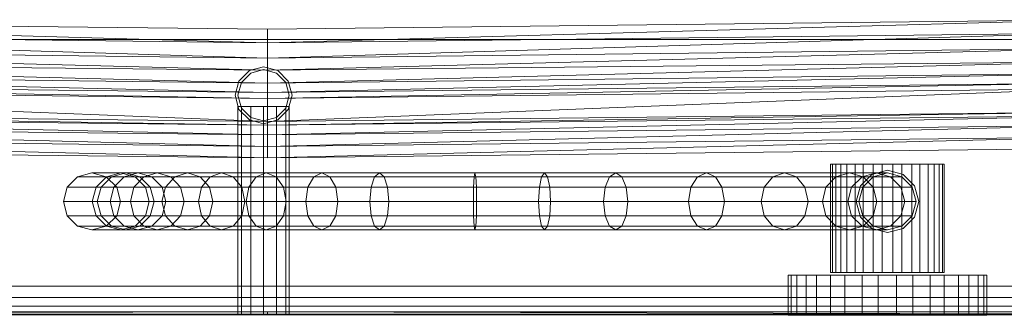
# Model space of a CAD drawing. Header units: metres. Extents: x 391.1 to 427.5, y 12.7 to 29.9.
# Tile 63 of 252: x 409.777 to 410.122, y 14.18 to 14.284. Entities that reach past the tile are written whole.
import ezdxf

# ---------------------------------------------------------------- set-up
doc = ezdxf.new("R2010")
doc.units = ezdxf.units.M
doc.layers.add('01_SUELOS', color=7, linetype='Continuous', lineweight=25, true_color=0x007f00)
for name, color, linetype, lineweight in [('02_MOBILIARIO', 7, 'Continuous', 18), ('A-DETL-____-MBND', 7, 'Continuous', 18), ('A-WALL-____-MCUT', 7, 'Continuous', 25), ('A-WALL-____-OTLN', 7, 'Continuous', 25), ('M-HVAC-DUCT-OTLN', 7, 'Continuous', 18), ('Mobiliario', 7, 'Continuous', 18)]:
    doc.layers.add(name, color=color, linetype=linetype, lineweight=lineweight)

# ---------------------------------------------------------------- blocks, each defined once
blk = doc.blocks.new('Family - LONDR55-XX_ZZ-ARQ-CAA-M3D-Londres55-151093-01_CLI_AIRE_PS1')
at = {"layer": '01_SUELOS', "color": 9, "true_color": 0xaad4aa}
for p, q in [((0, 0), (26.635, 0)), ((26.635, 0), (0, 0))]:
    blk.add_line(p, q, dxfattribs=at)
blk = doc.blocks.new('Family - Mur PS-2-151177-01_CLI_AIRE_PS1')
at = {"layer": 'A-DETL-____-MBND', "color": 253, "true_color": 0xaaaaaa}
for p, q in [((31.836, 1.34), (0, 1.34)), ((0, 1.34), (31.836, 1.34))]:
    blk.add_line(p, q, dxfattribs=at)
blk = doc.blocks.new('Family - Mur PS-1-153352-01_CLI_AIRE_PS1')
at = {"layer": 'A-WALL-____-MCUT', "color": 253, "true_color": 0xaaaaaa}
blk.add_line((16.935, 1.34), (0, 1.34), dxfattribs=at)
at = {"layer": 'A-WALL-____-OTLN', "color": 253, "true_color": 0xaaaaaa}
blk.add_line((16.935, 1.34), (0, 1.34), dxfattribs=at)
blk = doc.blocks.new('Family - Plats de dutxa PS-1-153666-01_CLI_AIRE_PS1')
at = {"layer": '02_MOBILIARIO', "color": 253, "true_color": 0xaaaaaa}
for p, q in [((0.41, 0.10043), (0.12297, 0.1038)), ((0.41, 0.09571), (0.12297, 0.1038)), ((0.12297, 0.1038), (0.41, 0.10043)), ((0.12297, 0.1038), (0.41, 0.09571)), ((0.41, 0.10043), (0.69702, 0.1038)), ((0.69702, 0.1038), (0.41, 0.09571)), ((0.41, 0.09571), (0.69702, 0.1038)), ((0.41, 0.10043), (0.69702, 0.1038)), ((0.41, 0.10043), (0.41, 0.09571)), ((0.41, 0.09571), (0.41, 0.10043)), ((0.41, 0.09571), (0.12297, 0.09908)), ((0.41, 0.09032), (0.12297, 0.09908)), ((0.12297, 0.09908), (0.41, 0.09571)), ((0.12297, 0.09908), (0.41, 0.09032)), ((0.41, 0.09571), (0.69702, 0.09908)), ((0.69702, 0.09908), (0.41, 0.09032)), ((0.41, 0.09032), (0.69702, 0.09908)), ((0.69702, 0.09908), (0.41, 0.09571)), ((0.41, 0.09032), (0.12297, 0.09369)), ((0.41, 0.08608), (0.12297, 0.09369)), ((0.12297, 0.09369), (0.41, 0.09032)), ((0.12297, 0.09369), (0.41, 0.08608)), ((0.41, 0.09571), (0.41, 0.09032)), ((0.41, 0.09032), (0.41, 0.09571)), ((0.41, 0.09032), (0.69702, 0.09369)), ((0.69702, 0.09369), (0.41, 0.08608)), ((0.41, 0.08608), (0.69702, 0.09369)), ((0.69702, 0.09369), (0.41, 0.09032)), ((0.41, 0.09032), (0.41, 0.08608)), ((0.41, 0.08608), (0.41, 0.09032)), ((0.41, 0.08608), (0.12297, 0.08897)), ((0.41, 0.08155), (0.12297, 0.08897)), ((0.12297, 0.08897), (0.41, 0.08608)), ((0.12297, 0.08897), (0.41, 0.08155)), ((0.40869, 0.08726), (0.40369, 0.08592)), ((0.40869, 0.08726), (0.40369, 0.08592)), ((0.40869, 0.08726), (0.40369, 0.08592)), ((0.41369, 0.08592), (0.40869, 0.08726)), ((0.41369, 0.08592), (0.40869, 0.08726)), ((0.41369, 0.08592), (0.40869, 0.08726)), ((0.41, 0.08608), (0.69702, 0.08897)), ((0.69702, 0.08897), (0.41, 0.08155)), ((0.41, 0.08155), (0.69702, 0.08897)), ((0.69702, 0.08897), (0.41, 0.08608)), ((0.41, 0.08155), (0.12297, 0.08492)), ((0.12297, 0.08492), (0.41, 0.07818)), ((0.41, 0.07818), (0.12297, 0.08492)), ((0.12297, 0.08492), (0.41, 0.08155)), ((0.40369, 0.08592), (0.40003, 0.08226)), ((0.40369, 0.08592), (0.40003, 0.08226)), ((0.40369, 0.08592), (0.40003, 0.08226)), ((0.40419, 0.08506), (0.40089, 0.08176)), ((0.40419, 0.08506), (0.40089, 0.08176)), ((0.40869, 0.08626), (0.40419, 0.08506)), ((0.40869, 0.08626), (0.40419, 0.08506)), ((0.41319, 0.08506), (0.40869, 0.08626)), ((0.41319, 0.08506), (0.40869, 0.08626)), ((0.41, 0.08608), (0.41, 0.08155)), ((0.41, 0.08155), (0.41, 0.08608)), ((0.69702, 0.08492), (0.41, 0.07818)), ((0.69702, 0.08492), (0.41, 0.08155)), ((0.41, 0.07818), (0.69702, 0.08492)), ((0.69702, 0.08492), (0.41, 0.08155)), ((0.41648, 0.08176), (0.41319, 0.08506)), ((0.41648, 0.08176), (0.41319, 0.08506)), ((0.41735, 0.08226), (0.41369, 0.08592)), ((0.41735, 0.08226), (0.41369, 0.08592)), ((0.41735, 0.08226), (0.41369, 0.08592)), ((0.41, 0.07818), (0.12297, 0.08155)), ((0.41, 0.07616), (0.12297, 0.08155)), ((0.12297, 0.08155), (0.41, 0.07818)), ((0.12297, 0.08155), (0.41, 0.07616)), ((0.41, 0.07616), (0.12297, 0.07953)), ((0.41, 0.06807), (0.12297, 0.07953)), ((0.12297, 0.07953), (0.41, 0.07616)), ((0.12297, 0.07953), (0.41, 0.06807)), ((0.40003, 0.08226), (0.39869, 0.07726)), ((0.40003, 0.08226), (0.39869, 0.07726)), ((0.40003, 0.08226), (0.39869, 0.07726)), ((0.40089, 0.08176), (0.39969, 0.07726)), ((0.40089, 0.08176), (0.39969, 0.07726)), ((0.41, 0.07818), (0.69702, 0.08155)), ((0.69702, 0.08155), (0.41, 0.07616)), ((0.41, 0.07616), (0.69702, 0.08155)), ((0.41, 0.07818), (0.41, 0.08155)), ((0.41, 0.07818), (0.69702, 0.08155)), ((0.41, 0.07818), (0.41, 0.08155)), ((0.41, 0.07616), (0.69702, 0.07953)), ((0.69702, 0.07953), (0.41, 0.06807)), ((0.41, 0.06807), (0.69702, 0.07953)), ((0.69702, 0.07953), (0.41, 0.07616)), ((0.41769, 0.07726), (0.41648, 0.08176)), ((0.41769, 0.07726), (0.41648, 0.08176)), ((0.41869, 0.07726), (0.41735, 0.08226)), ((0.41869, 0.07726), (0.41735, 0.08226)), ((0.41869, 0.07726), (0.41735, 0.08226)), ((0.39869, 0.07726), (0.40003, 0.07226)), ((0.39869, 0.07726), (0.40003, 0.07226)), ((0.39869, 0.07726), (0.40003, 0.07226)), ((0.39969, 0.07726), (0.40089, 0.07276)), ((0.39969, 0.07726), (0.40089, 0.07276)), ((0.41, 0.07818), (0.41, 0.07616)), ((0.41, 0.07616), (0.41, 0.07818)), ((0.41, 0.07616), (0.41, 0.06807)), ((0.41, 0.06807), (0.41, 0.07616)), ((0.41648, 0.07276), (0.41769, 0.07726)), ((0.41648, 0.07276), (0.41769, 0.07726)), ((0.41735, 0.07226), (0.41869, 0.07726)), ((0.41735, 0.07226), (0.41869, 0.07726)), ((0.41735, 0.07226), (0.41869, 0.07726)), ((0.39969, 0.07326), (0.39969, 0.00026)), ((0.40089, 0.07326), (0.39969, 0.07326)), ((0.39969, 0.07326), (0.40089, 0.07326)), ((0.40089, 0.07326), (0.40089, 0.00026)), ((0.40419, 0.07326), (0.40089, 0.07326)), ((0.40089, 0.07326), (0.40089, 0.00026)), ((0.40089, 0.07326), (0.40419, 0.07326)), ((0.40089, 0.07276), (0.40419, 0.06947)), ((0.40089, 0.07276), (0.40419, 0.06947)), ((0.40419, 0.07326), (0.40419, 0.00026)), ((0.40869, 0.07326), (0.40419, 0.07326)), ((0.40419, 0.07326), (0.40419, 0.00026)), ((0.40419, 0.07326), (0.40869, 0.07326)), ((0.40869, 0.07326), (0.40869, 0.00026)), ((0.41319, 0.07326), (0.40869, 0.07326)), ((0.40869, 0.07326), (0.40869, 0.00026)), ((0.40869, 0.07326), (0.41319, 0.07326)), ((0.41319, 0.00026), (0.41319, 0.07326)), ((0.41319, 0.07326), (0.41648, 0.07326)), ((0.41319, 0.07326), (0.41319, 0.00026)), ((0.41648, 0.07326), (0.41319, 0.07326)), ((0.41319, 0.06947), (0.41648, 0.07276)), ((0.41319, 0.06947), (0.41648, 0.07276)), ((0.41648, 0.07326), (0.41648, 0.00026)), ((0.41648, 0.07326), (0.41769, 0.07326)), ((0.41648, 0.07326), (0.41648, 0.00026)), ((0.41769, 0.07326), (0.41648, 0.07326)), ((0.41769, 0.07326), (0.41769, 0.00026)), ((0.41, 0.06807), (0.11556, 0.07144)), ((0.11556, 0.07144), (0.41, 0.06672)), ((0.41, 0.06672), (0.11556, 0.07144)), ((0.11556, 0.07144), (0.41, 0.06807)), ((0.41, 0.06672), (0.11556, 0.07009)), ((0.41, 0.06335), (0.11556, 0.07009)), ((0.11556, 0.07009), (0.41, 0.06672)), ((0.11556, 0.07009), (0.41, 0.06335)), ((0.40003, 0.07226), (0.40369, 0.0686)), ((0.40003, 0.07226), (0.40369, 0.0686)), ((0.40003, 0.07226), (0.40369, 0.0686)), ((0.40419, 0.06947), (0.40869, 0.06826)), ((0.40419, 0.06947), (0.40869, 0.06826)), ((0.40869, 0.06826), (0.41319, 0.06947)), ((0.40869, 0.06826), (0.41319, 0.06947)), ((0.70444, 0.07144), (0.41, 0.06672)), ((0.70444, 0.07144), (0.41, 0.06807)), ((0.41, 0.06672), (0.70444, 0.07144)), ((0.70444, 0.07144), (0.41, 0.06807)), ((0.41, 0.06672), (0.70444, 0.07009)), ((0.70444, 0.07009), (0.41, 0.06335)), ((0.41, 0.06335), (0.70444, 0.07009)), ((0.41, 0.06672), (0.70444, 0.07009)), ((0.41369, 0.0686), (0.41735, 0.07226)), ((0.41369, 0.0686), (0.41735, 0.07226)), ((0.41369, 0.0686), (0.41735, 0.07226)), ((0.41, 0.06335), (0.11556, 0.06672)), ((0.11556, 0.06672), (0.41, 0.05931)), ((0.41, 0.05931), (0.11556, 0.06672)), ((0.11556, 0.06672), (0.41, 0.06335)), ((0.40369, 0.0686), (0.40869, 0.06726)), ((0.40369, 0.0686), (0.40869, 0.06726)), ((0.40369, 0.0686), (0.40869, 0.06726)), ((0.40869, 0.06726), (0.41369, 0.0686)), ((0.40869, 0.06726), (0.41369, 0.0686)), ((0.40869, 0.06726), (0.41369, 0.0686)), ((0.41, 0.06672), (0.41, 0.06807)), ((0.41, 0.06672), (0.41, 0.06807)), ((0.70444, 0.06672), (0.41, 0.05931)), ((0.70444, 0.06672), (0.41, 0.06335)), ((0.41, 0.05931), (0.70444, 0.06672)), ((0.41, 0.06672), (0.41, 0.06335)), ((0.70444, 0.06672), (0.41, 0.06335)), ((0.41, 0.06335), (0.41, 0.06672)), ((0.41, 0.05931), (0.11556, 0.06268)), ((0.41, 0.05526), (0.11556, 0.06268)), ((0.11556, 0.06268), (0.41, 0.05931)), ((0.11556, 0.06268), (0.41, 0.05526)), ((0.41, 0.05931), (0.41, 0.06335)), ((0.41, 0.05931), (0.41, 0.06335)), ((0.41, 0.05931), (0.70444, 0.06268)), ((0.70444, 0.06268), (0.41, 0.05526)), ((0.41, 0.05526), (0.70444, 0.06268)), ((0.41, 0.05931), (0.70444, 0.06268)), ((0.41, 0.05931), (0.41, 0.05526)), ((0.41, 0.05526), (0.41, 0.05931)), ((0.41, 0.05526), (0.11556, 0.05863)), ((0.41, 0.05526), (0.11556, 0.05863)), ((0.70444, 0.05863), (0.41, 0.05526)), ((0.70444, 0.05863), (0.41, 0.05526)), ((0.60756, 0.05305), (0.60756, 0.015)), ((0.60933, 0.05305), (0.60756, 0.05305)), ((0.60756, 0.05305), (0.6082, 0.05305)), ((0.6082, 0.05305), (0.6082, 0.015)), ((0.6082, 0.05305), (0.61117, 0.05305)), ((0.60933, 0.05305), (0.60933, 0.015)), ((0.61328, 0.05305), (0.60933, 0.05305)), ((0.61117, 0.05305), (0.61117, 0.015)), ((0.61117, 0.05305), (0.6161, 0.05305)), ((0.61328, 0.05305), (0.61328, 0.015)), ((0.61895, 0.05305), (0.61328, 0.05305)), ((0.6161, 0.05305), (0.6161, 0.015)), ((0.6161, 0.05305), (0.62241, 0.05305)), ((0.61895, 0.05305), (0.61895, 0.015)), ((0.62565, 0.05305), (0.61895, 0.05305)), ((0.62241, 0.05305), (0.62241, 0.015)), ((0.62241, 0.05305), (0.62933, 0.05305)), ((0.62565, 0.05305), (0.62565, 0.015)), ((0.63257, 0.05305), (0.62565, 0.05305)), ((0.62933, 0.05305), (0.62933, 0.015)), ((0.62933, 0.05305), (0.63603, 0.05305)), ((0.63257, 0.05305), (0.63257, 0.015)), ((0.63888, 0.05305), (0.63257, 0.05305)), ((0.63603, 0.05305), (0.63603, 0.015)), ((0.63603, 0.05305), (0.6417, 0.05305)), ((0.63888, 0.05305), (0.63888, 0.015)), ((0.64381, 0.05305), (0.63888, 0.05305)), ((0.6417, 0.05305), (0.6417, 0.015)), ((0.6417, 0.05305), (0.64565, 0.05305)), ((0.64381, 0.05305), (0.64381, 0.015)), ((0.64678, 0.05305), (0.64381, 0.05305)), ((0.64565, 0.015), (0.64565, 0.05305)), ((0.64565, 0.05305), (0.64742, 0.05305)), ((0.64678, 0.05305), (0.64678, 0.015)), ((0.64742, 0.05305), (0.64678, 0.05305)), ((0.64742, 0.05305), (0.64742, 0.015)), ((0.34346, 0.04868), (0.35359, 0.04868)), ((0.34848, 0.05002), (0.35859, 0.05002)), ((0.34992, 0.04501), (0.35359, 0.04868)), ((0.3517, 0.04501), (0.35534, 0.04868)), ((0.35349, 0.04868), (0.36359, 0.04868)), ((0.35359, 0.04868), (0.35859, 0.05002)), ((0.35359, 0.04868), (0.35534, 0.04868)), ((0.35534, 0.04868), (0.36031, 0.05002)), ((0.35534, 0.04868), (0.35973, 0.04868)), ((0.35615, 0.04501), (0.35973, 0.04868)), ((0.35859, 0.05002), (0.36031, 0.05002)), ((0.35859, 0.05002), (0.36359, 0.04868)), ((0.35973, 0.04868), (0.36461, 0.05002)), ((0.35973, 0.04868), (0.36666, 0.04868)), ((0.36031, 0.05002), (0.36461, 0.05002)), ((0.36031, 0.05002), (0.36528, 0.04868)), ((0.3632, 0.04501), (0.36666, 0.04868)), ((0.36359, 0.04868), (0.36528, 0.04868)), ((0.36359, 0.04868), (0.36725, 0.04501)), ((0.36461, 0.05002), (0.37137, 0.05002)), ((0.36461, 0.05002), (0.36949, 0.04868)), ((0.36528, 0.04868), (0.36949, 0.04868)), ((0.36528, 0.04868), (0.36892, 0.04501)), ((0.36666, 0.04868), (0.37137, 0.05002)), ((0.36666, 0.04868), (0.3775, 0.04868)), ((0.36949, 0.04868), (0.37609, 0.04868)), ((0.36949, 0.04868), (0.37307, 0.04501)), ((0.37137, 0.05002), (0.38197, 0.05002)), ((0.37137, 0.05002), (0.37609, 0.04868)), ((0.37423, 0.04501), (0.3775, 0.04868)), ((0.37609, 0.04868), (0.38644, 0.04868)), ((0.37609, 0.04868), (0.37954, 0.04501)), ((0.3775, 0.04868), (0.38197, 0.05002)), ((0.3775, 0.04868), (0.3899, 0.04868)), ((0.38197, 0.05002), (0.39396, 0.05002)), ((0.38197, 0.05002), (0.38644, 0.04868)), ((0.38644, 0.04868), (0.39803, 0.04868)), ((0.38644, 0.04868), (0.38972, 0.04501)), ((0.38692, 0.04501), (0.3899, 0.04868)), ((0.3899, 0.04868), (0.39396, 0.05002)), ((0.3899, 0.04868), (0.4061, 0.04868)), ((0.39396, 0.05002), (0.40959, 0.05002)), ((0.39396, 0.05002), (0.39803, 0.04868)), ((0.39803, 0.04868), (0.41308, 0.04868)), ((0.39803, 0.04868), (0.401, 0.04501)), ((0.40355, 0.04501), (0.4061, 0.04868)), ((0.4061, 0.04868), (0.40959, 0.05002)), ((0.4061, 0.04868), (0.4263, 0.04868)), ((0.40959, 0.05002), (0.42912, 0.05002)), ((0.40959, 0.05002), (0.41308, 0.04868)), ((0.41308, 0.04868), (0.43194, 0.04868)), ((0.41308, 0.04868), (0.41563, 0.04501)), ((0.42424, 0.04501), (0.4263, 0.04868)), ((0.4263, 0.04868), (0.42912, 0.05002)), ((0.4263, 0.04868), (0.44762, 0.04868)), ((0.42912, 0.05002), (0.44929, 0.05002)), ((0.42912, 0.05002), (0.43194, 0.04868)), ((0.43194, 0.04868), (0.45096, 0.04868)), ((0.43194, 0.04868), (0.434, 0.04501)), ((0.4464, 0.04501), (0.44762, 0.04868)), ((0.44762, 0.04868), (0.44929, 0.05002)), ((0.44762, 0.04868), (0.48254, 0.04868)), ((0.44929, 0.05002), (0.48281, 0.05002)), ((0.44929, 0.05002), (0.45096, 0.04868)), ((0.45096, 0.04868), (0.48309, 0.04868)), ((0.45096, 0.04868), (0.45218, 0.04501)), ((0.48233, 0.04501), (0.48254, 0.04868)), ((0.48254, 0.04868), (0.48281, 0.05002)), ((0.48254, 0.04868), (0.50825, 0.04868)), ((0.48281, 0.05002), (0.50721, 0.05002)), ((0.48281, 0.05002), (0.48309, 0.04868)), ((0.48309, 0.04868), (0.50617, 0.04868)), ((0.48309, 0.04868), (0.48329, 0.04501)), ((0.50617, 0.04868), (0.50541, 0.04501)), ((0.50721, 0.05002), (0.50617, 0.04868)), ((0.50617, 0.04868), (0.53005, 0.04868)), ((0.50825, 0.04868), (0.50721, 0.05002)), ((0.50721, 0.05002), (0.53219, 0.05002)), ((0.50901, 0.04501), (0.50825, 0.04868)), ((0.50825, 0.04868), (0.53433, 0.04868)), ((0.53005, 0.04868), (0.52848, 0.04501)), ((0.53219, 0.05002), (0.53005, 0.04868)), ((0.53005, 0.04868), (0.56087, 0.04868)), ((0.53433, 0.04868), (0.53219, 0.05002)), ((0.53219, 0.05002), (0.564, 0.05002)), ((0.53589, 0.04501), (0.53433, 0.04868)), ((0.53433, 0.04868), (0.56714, 0.04868)), ((0.56087, 0.04868), (0.55857, 0.04501)), ((0.564, 0.05002), (0.56087, 0.04868)), ((0.56087, 0.04868), (0.58729, 0.04868)), ((0.56714, 0.04868), (0.564, 0.05002)), ((0.564, 0.05002), (0.59141, 0.05002)), ((0.56943, 0.04501), (0.56714, 0.04868)), ((0.56714, 0.04868), (0.59553, 0.04868)), ((0.58729, 0.04868), (0.58427, 0.04501)), ((0.59141, 0.05002), (0.58729, 0.04868)), ((0.58729, 0.04868), (0.60943, 0.04868)), ((0.59553, 0.04868), (0.59141, 0.05002)), ((0.59141, 0.05002), (0.61421, 0.05002)), ((0.59854, 0.04501), (0.59553, 0.04868)), ((0.59553, 0.04868), (0.619, 0.04868)), ((0.60943, 0.04868), (0.60592, 0.04501)), ((0.61421, 0.05002), (0.60943, 0.04868)), ((0.60943, 0.04868), (0.61856, 0.04868)), ((0.619, 0.04868), (0.61421, 0.05002)), ((0.61421, 0.05002), (0.62356, 0.05002)), ((0.61856, 0.04868), (0.6149, 0.04501)), ((0.61801, 0.04548), (0.62201, 0.04948)), ((0.61801, 0.04548), (0.62201, 0.04948)), ((0.62356, 0.05002), (0.61856, 0.04868)), ((0.61856, 0.04868), (0.62248, 0.04868)), ((0.61881, 0.04501), (0.62248, 0.04868)), ((0.61881, 0.04501), (0.62248, 0.04868)), ((0.61881, 0.04501), (0.62248, 0.04868)), ((0.62251, 0.04501), (0.619, 0.04868)), ((0.619, 0.04868), (0.62856, 0.04868)), ((0.62201, 0.04948), (0.62749, 0.05095)), ((0.62201, 0.04948), (0.62749, 0.05095)), ((0.62248, 0.04868), (0.62749, 0.05002)), ((0.62248, 0.04868), (0.62749, 0.05002)), ((0.62248, 0.04868), (0.62749, 0.05002)), ((0.62856, 0.04868), (0.62356, 0.05002)), ((0.62356, 0.05002), (0.62749, 0.05002)), ((0.62749, 0.05095), (0.63296, 0.04948)), ((0.62749, 0.05095), (0.63296, 0.04948)), ((0.62749, 0.05002), (0.6325, 0.04868)), ((0.62749, 0.05002), (0.6325, 0.04868)), ((0.62749, 0.05002), (0.6325, 0.04868)), ((0.63222, 0.04501), (0.62856, 0.04868)), ((0.62856, 0.04868), (0.6325, 0.04868)), ((0.6325, 0.04868), (0.63617, 0.04501)), ((0.6325, 0.04868), (0.63617, 0.04501)), ((0.6325, 0.04868), (0.63617, 0.04501)), ((0.63296, 0.04948), (0.63697, 0.04548)), ((0.63296, 0.04948), (0.63697, 0.04548)), ((0.33979, 0.04501), (0.34992, 0.04501)), ((0.34858, 0.04), (0.34992, 0.04501)), ((0.34992, 0.04501), (0.3517, 0.04501)), ((0.35036, 0.04), (0.3517, 0.04501)), ((0.3517, 0.04501), (0.35615, 0.04501)), ((0.35484, 0.04), (0.35615, 0.04501)), ((0.35615, 0.04501), (0.3632, 0.04501)), ((0.35716, 0.04501), (0.36725, 0.04501)), ((0.36194, 0.04), (0.3632, 0.04501)), ((0.3632, 0.04501), (0.37423, 0.04501)), ((0.36725, 0.04501), (0.36892, 0.04501)), ((0.36725, 0.04501), (0.36859, 0.04)), ((0.36892, 0.04501), (0.37307, 0.04501)), ((0.36892, 0.04501), (0.37025, 0.04)), ((0.37303, 0.04), (0.37423, 0.04501)), ((0.37307, 0.04501), (0.37954, 0.04501)), ((0.37307, 0.04501), (0.37438, 0.04)), ((0.37423, 0.04501), (0.38692, 0.04501)), ((0.37954, 0.04501), (0.38972, 0.04501)), ((0.37954, 0.04501), (0.3808, 0.04)), ((0.38583, 0.04), (0.38692, 0.04501)), ((0.38692, 0.04501), (0.40355, 0.04501)), ((0.38972, 0.04501), (0.401, 0.04501)), ((0.38972, 0.04501), (0.39091, 0.04)), ((0.401, 0.04501), (0.41563, 0.04501)), ((0.401, 0.04501), (0.40209, 0.04)), ((0.40261, 0.04), (0.40355, 0.04501)), ((0.40355, 0.04501), (0.42424, 0.04501)), ((0.41563, 0.04501), (0.434, 0.04501)), ((0.41563, 0.04501), (0.41657, 0.04)), ((0.42349, 0.04), (0.42424, 0.04501)), ((0.42424, 0.04501), (0.4464, 0.04501)), ((0.434, 0.04501), (0.45218, 0.04501)), ((0.434, 0.04501), (0.43475, 0.04)), ((0.44596, 0.04), (0.4464, 0.04501)), ((0.4464, 0.04501), (0.48233, 0.04501)), ((0.45218, 0.04501), (0.48329, 0.04501)), ((0.45218, 0.04501), (0.45263, 0.04)), ((0.48226, 0.04), (0.48233, 0.04501)), ((0.48233, 0.04501), (0.50901, 0.04501)), ((0.48329, 0.04501), (0.50541, 0.04501)), ((0.48329, 0.04501), (0.48336, 0.04)), ((0.50541, 0.04501), (0.50513, 0.04)), ((0.50541, 0.04501), (0.52848, 0.04501)), ((0.50928, 0.04), (0.50901, 0.04501)), ((0.50901, 0.04501), (0.53589, 0.04501)), ((0.52848, 0.04501), (0.52791, 0.04)), ((0.52848, 0.04501), (0.55857, 0.04501)), ((0.53646, 0.04), (0.53589, 0.04501)), ((0.53589, 0.04501), (0.56943, 0.04501)), ((0.55857, 0.04501), (0.55773, 0.04)), ((0.55857, 0.04501), (0.58427, 0.04501)), ((0.57027, 0.04), (0.56943, 0.04501)), ((0.56943, 0.04501), (0.59854, 0.04501)), ((0.58427, 0.04501), (0.58317, 0.04)), ((0.58427, 0.04501), (0.60592, 0.04501)), ((0.59965, 0.04), (0.59854, 0.04501)), ((0.59854, 0.04501), (0.62251, 0.04501)), ((0.60592, 0.04501), (0.60464, 0.04)), ((0.60592, 0.04501), (0.6149, 0.04501)), ((0.6149, 0.04501), (0.61356, 0.04)), ((0.6149, 0.04501), (0.61881, 0.04501)), ((0.61654, 0.04), (0.61801, 0.04548)), ((0.61654, 0.04), (0.61801, 0.04548)), ((0.61746, 0.04), (0.61881, 0.04501)), ((0.61746, 0.04), (0.61881, 0.04501)), ((0.61746, 0.04), (0.61881, 0.04501)), ((0.62379, 0.04), (0.62251, 0.04501)), ((0.62251, 0.04501), (0.63222, 0.04501)), ((0.63356, 0.04), (0.63222, 0.04501)), ((0.63222, 0.04501), (0.63617, 0.04501)), ((0.63617, 0.04501), (0.63751, 0.04)), ((0.63617, 0.04501), (0.63751, 0.04)), ((0.63617, 0.04501), (0.63751, 0.04)), ((0.63697, 0.04548), (0.63844, 0.04)), ((0.63697, 0.04548), (0.63844, 0.04)), ((0.34858, 0.04), (0.33845, 0.04)), ((0.35036, 0.04), (0.34858, 0.04)), ((0.34992, 0.03499), (0.34858, 0.04)), ((0.35484, 0.04), (0.35036, 0.04)), ((0.3517, 0.03499), (0.35036, 0.04)), ((0.36194, 0.04), (0.35484, 0.04)), ((0.35615, 0.03499), (0.35484, 0.04)), ((0.35851, 0.04), (0.36859, 0.04)), ((0.37303, 0.04), (0.36194, 0.04)), ((0.3632, 0.03499), (0.36194, 0.04)), ((0.36859, 0.04), (0.36725, 0.03499)), ((0.36859, 0.04), (0.37025, 0.04)), ((0.37025, 0.04), (0.36892, 0.03499)), ((0.37025, 0.04), (0.37438, 0.04)), ((0.38583, 0.04), (0.37303, 0.04)), ((0.37423, 0.03499), (0.37303, 0.04)), ((0.37438, 0.04), (0.37307, 0.03499)), ((0.37438, 0.04), (0.3808, 0.04)), ((0.3808, 0.04), (0.37954, 0.03499)), ((0.3808, 0.04), (0.39091, 0.04)), ((0.40261, 0.04), (0.38583, 0.04)), ((0.38692, 0.03499), (0.38583, 0.04)), ((0.39091, 0.04), (0.38972, 0.03499)), ((0.39091, 0.04), (0.40209, 0.04)), ((0.40209, 0.04), (0.401, 0.03499)), ((0.40209, 0.04), (0.41657, 0.04)), ((0.42349, 0.04), (0.40261, 0.04)), ((0.40355, 0.03499), (0.40261, 0.04)), ((0.41657, 0.04), (0.41563, 0.03499)), ((0.41657, 0.04), (0.43475, 0.04)), ((0.44596, 0.04), (0.42349, 0.04)), ((0.42424, 0.03499), (0.42349, 0.04)), ((0.43475, 0.04), (0.434, 0.03499)), ((0.43475, 0.04), (0.45263, 0.04)), ((0.48226, 0.04), (0.44596, 0.04)), ((0.4464, 0.03499), (0.44596, 0.04)), ((0.45263, 0.04), (0.45218, 0.03499)), ((0.45263, 0.04), (0.48336, 0.04)), ((0.50928, 0.04), (0.48226, 0.04)), ((0.48233, 0.03499), (0.48226, 0.04)), ((0.48336, 0.04), (0.48329, 0.03499)), ((0.48336, 0.04), (0.50513, 0.04)), ((0.50513, 0.04), (0.52791, 0.04)), ((0.50513, 0.04), (0.50541, 0.03499)), ((0.50901, 0.03499), (0.50928, 0.04)), ((0.53646, 0.04), (0.50928, 0.04)), ((0.52791, 0.04), (0.55773, 0.04)), ((0.52791, 0.04), (0.52848, 0.03499)), ((0.53589, 0.03499), (0.53646, 0.04)), ((0.57027, 0.04), (0.53646, 0.04)), ((0.55773, 0.04), (0.58317, 0.04)), ((0.55773, 0.04), (0.55857, 0.03499)), ((0.56943, 0.03499), (0.57027, 0.04)), ((0.59965, 0.04), (0.57027, 0.04)), ((0.58317, 0.04), (0.60464, 0.04)), ((0.58317, 0.04), (0.58427, 0.03499)), ((0.59854, 0.03499), (0.59965, 0.04)), ((0.62379, 0.04), (0.59965, 0.04)), ((0.60464, 0.04), (0.61356, 0.04)), ((0.60464, 0.04), (0.60592, 0.03499)), ((0.61356, 0.04), (0.61746, 0.04)), ((0.61356, 0.04), (0.6149, 0.03499)), ((0.61801, 0.03452), (0.61654, 0.04)), ((0.61801, 0.03452), (0.61654, 0.04)), ((0.61881, 0.03499), (0.61746, 0.04)), ((0.61881, 0.03499), (0.61746, 0.04)), ((0.61881, 0.03499), (0.61746, 0.04)), ((0.62251, 0.03499), (0.62379, 0.04)), ((0.63356, 0.04), (0.62379, 0.04)), ((0.63222, 0.03499), (0.63356, 0.04)), ((0.63751, 0.04), (0.63356, 0.04)), ((0.63751, 0.04), (0.63617, 0.03499)), ((0.63751, 0.04), (0.63617, 0.03499)), ((0.63751, 0.04), (0.63617, 0.03499)), ((0.63844, 0.04), (0.63697, 0.03452)), ((0.63844, 0.04), (0.63697, 0.03452)), ((0.33979, 0.03499), (0.34992, 0.03499)), ((0.35359, 0.03132), (0.34992, 0.03499)), ((0.34992, 0.03499), (0.3517, 0.03499)), ((0.35534, 0.03132), (0.3517, 0.03499)), ((0.3517, 0.03499), (0.35615, 0.03499)), ((0.35973, 0.03132), (0.35615, 0.03499)), ((0.35615, 0.03499), (0.3632, 0.03499)), ((0.35716, 0.03499), (0.36725, 0.03499)), ((0.36666, 0.03132), (0.3632, 0.03499)), ((0.3632, 0.03499), (0.37423, 0.03499)), ((0.36725, 0.03499), (0.36359, 0.03132)), ((0.36892, 0.03499), (0.36528, 0.03132)), ((0.36725, 0.03499), (0.36892, 0.03499)), ((0.36892, 0.03499), (0.37307, 0.03499)), ((0.37307, 0.03499), (0.36949, 0.03132)), ((0.37307, 0.03499), (0.37954, 0.03499)), ((0.3775, 0.03132), (0.37423, 0.03499)), ((0.37423, 0.03499), (0.38692, 0.03499)), ((0.37954, 0.03499), (0.37609, 0.03132)), ((0.37954, 0.03499), (0.38972, 0.03499)), ((0.38972, 0.03499), (0.38644, 0.03132)), ((0.3899, 0.03132), (0.38692, 0.03499)), ((0.38692, 0.03499), (0.40355, 0.03499)), ((0.38972, 0.03499), (0.401, 0.03499)), ((0.401, 0.03499), (0.39803, 0.03132)), ((0.401, 0.03499), (0.41563, 0.03499)), ((0.4061, 0.03132), (0.40355, 0.03499)), ((0.40355, 0.03499), (0.42424, 0.03499)), ((0.41563, 0.03499), (0.41308, 0.03132)), ((0.41563, 0.03499), (0.434, 0.03499)), ((0.4263, 0.03132), (0.42424, 0.03499)), ((0.42424, 0.03499), (0.4464, 0.03499)), ((0.434, 0.03499), (0.43194, 0.03132)), ((0.434, 0.03499), (0.45218, 0.03499)), ((0.44762, 0.03132), (0.4464, 0.03499)), ((0.4464, 0.03499), (0.48233, 0.03499)), ((0.45218, 0.03499), (0.45096, 0.03132)), ((0.45218, 0.03499), (0.48329, 0.03499)), ((0.48254, 0.03132), (0.48233, 0.03499)), ((0.48233, 0.03499), (0.50901, 0.03499)), ((0.48329, 0.03499), (0.48309, 0.03132)), ((0.48329, 0.03499), (0.50541, 0.03499)), ((0.50541, 0.03499), (0.52848, 0.03499)), ((0.50541, 0.03499), (0.50617, 0.03132)), ((0.50825, 0.03132), (0.50901, 0.03499)), ((0.50901, 0.03499), (0.53589, 0.03499)), ((0.52848, 0.03499), (0.55857, 0.03499)), ((0.52848, 0.03499), (0.53005, 0.03132)), ((0.53433, 0.03132), (0.53589, 0.03499)), ((0.53589, 0.03499), (0.56943, 0.03499)), ((0.55857, 0.03499), (0.58427, 0.03499)), ((0.55857, 0.03499), (0.56087, 0.03132)), ((0.56714, 0.03132), (0.56943, 0.03499)), ((0.56943, 0.03499), (0.59854, 0.03499)), ((0.58427, 0.03499), (0.60592, 0.03499)), ((0.58427, 0.03499), (0.58729, 0.03132)), ((0.59553, 0.03132), (0.59854, 0.03499)), ((0.59854, 0.03499), (0.62251, 0.03499)), ((0.60592, 0.03499), (0.6149, 0.03499)), ((0.60592, 0.03499), (0.60943, 0.03132)), ((0.6149, 0.03499), (0.61881, 0.03499)), ((0.6149, 0.03499), (0.61856, 0.03132)), ((0.62248, 0.03132), (0.61881, 0.03499)), ((0.62248, 0.03132), (0.61881, 0.03499)), ((0.62248, 0.03132), (0.61881, 0.03499)), ((0.619, 0.03132), (0.62251, 0.03499)), ((0.62251, 0.03499), (0.63222, 0.03499)), ((0.62856, 0.03132), (0.63222, 0.03499)), ((0.63222, 0.03499), (0.63617, 0.03499)), ((0.63617, 0.03499), (0.6325, 0.03132)), ((0.63617, 0.03499), (0.6325, 0.03132)), ((0.63617, 0.03499), (0.6325, 0.03132)), ((0.34346, 0.03132), (0.35359, 0.03132)), ((0.35349, 0.03132), (0.36359, 0.03132)), ((0.35859, 0.02998), (0.35359, 0.03132)), ((0.35359, 0.03132), (0.35534, 0.03132)), ((0.36031, 0.02998), (0.35534, 0.03132)), ((0.35534, 0.03132), (0.35973, 0.03132)), ((0.36359, 0.03132), (0.35859, 0.02998)), ((0.36461, 0.02998), (0.35973, 0.03132)), ((0.35973, 0.03132), (0.36666, 0.03132)), ((0.36528, 0.03132), (0.36031, 0.02998)), ((0.36359, 0.03132), (0.36528, 0.03132)), ((0.36949, 0.03132), (0.36461, 0.02998)), ((0.36528, 0.03132), (0.36949, 0.03132)), ((0.37137, 0.02998), (0.36666, 0.03132)), ((0.36666, 0.03132), (0.3775, 0.03132)), ((0.36949, 0.03132), (0.37609, 0.03132)), ((0.37609, 0.03132), (0.37137, 0.02998)), ((0.37609, 0.03132), (0.38644, 0.03132)), ((0.38197, 0.02998), (0.3775, 0.03132)), ((0.3775, 0.03132), (0.3899, 0.03132)), ((0.38644, 0.03132), (0.38197, 0.02998)), ((0.38644, 0.03132), (0.39803, 0.03132)), ((0.39396, 0.02998), (0.3899, 0.03132)), ((0.3899, 0.03132), (0.4061, 0.03132)), ((0.39803, 0.03132), (0.39396, 0.02998)), ((0.39803, 0.03132), (0.41308, 0.03132)), ((0.40959, 0.02998), (0.4061, 0.03132)), ((0.4061, 0.03132), (0.4263, 0.03132)), ((0.41308, 0.03132), (0.40959, 0.02998)), ((0.41308, 0.03132), (0.43194, 0.03132)), ((0.42912, 0.02998), (0.4263, 0.03132)), ((0.4263, 0.03132), (0.44762, 0.03132)), ((0.43194, 0.03132), (0.42912, 0.02998)), ((0.43194, 0.03132), (0.45096, 0.03132)), ((0.44929, 0.02998), (0.44762, 0.03132)), ((0.44762, 0.03132), (0.48254, 0.03132)), ((0.45096, 0.03132), (0.44929, 0.02998)), ((0.45096, 0.03132), (0.48309, 0.03132)), ((0.48281, 0.02998), (0.48254, 0.03132)), ((0.48254, 0.03132), (0.50825, 0.03132)), ((0.48309, 0.03132), (0.48281, 0.02998)), ((0.48309, 0.03132), (0.50617, 0.03132)), ((0.50617, 0.03132), (0.53005, 0.03132)), ((0.50617, 0.03132), (0.50721, 0.02998)), ((0.50721, 0.02998), (0.50825, 0.03132)), ((0.50825, 0.03132), (0.53433, 0.03132)), ((0.53005, 0.03132), (0.56087, 0.03132)), ((0.53005, 0.03132), (0.53219, 0.02998)), ((0.53219, 0.02998), (0.53433, 0.03132)), ((0.53433, 0.03132), (0.56714, 0.03132)), ((0.56087, 0.03132), (0.58729, 0.03132)), ((0.56087, 0.03132), (0.564, 0.02998)), ((0.564, 0.02998), (0.56714, 0.03132)), ((0.56714, 0.03132), (0.59553, 0.03132)), ((0.58729, 0.03132), (0.60943, 0.03132)), ((0.58729, 0.03132), (0.59141, 0.02998)), ((0.59141, 0.02998), (0.59553, 0.03132)), ((0.59553, 0.03132), (0.619, 0.03132)), ((0.60943, 0.03132), (0.61856, 0.03132)), ((0.60943, 0.03132), (0.61421, 0.02998)), ((0.61421, 0.02998), (0.619, 0.03132)), ((0.62201, 0.03052), (0.61801, 0.03452)), ((0.62201, 0.03052), (0.61801, 0.03452)), ((0.61856, 0.03132), (0.62248, 0.03132)), ((0.61856, 0.03132), (0.62356, 0.02998)), ((0.619, 0.03132), (0.62856, 0.03132)), ((0.62749, 0.02998), (0.62248, 0.03132)), ((0.62749, 0.02998), (0.62248, 0.03132)), ((0.62749, 0.02998), (0.62248, 0.03132)), ((0.62356, 0.02998), (0.62856, 0.03132)), ((0.6325, 0.03132), (0.62749, 0.02998)), ((0.6325, 0.03132), (0.62749, 0.02998)), ((0.6325, 0.03132), (0.62749, 0.02998)), ((0.62856, 0.03132), (0.6325, 0.03132)), ((0.63697, 0.03452), (0.63296, 0.03052)), ((0.63697, 0.03452), (0.63296, 0.03052)), ((0.34848, 0.02998), (0.35859, 0.02998)), ((0.35859, 0.02998), (0.36031, 0.02998)), ((0.36031, 0.02998), (0.36461, 0.02998)), ((0.36461, 0.02998), (0.37137, 0.02998)), ((0.37137, 0.02998), (0.38197, 0.02998)), ((0.38197, 0.02998), (0.39396, 0.02998)), ((0.39396, 0.02998), (0.40959, 0.02998)), ((0.40959, 0.02998), (0.42912, 0.02998)), ((0.42912, 0.02998), (0.44929, 0.02998)), ((0.44929, 0.02998), (0.48281, 0.02998)), ((0.48281, 0.02998), (0.50721, 0.02998)), ((0.50721, 0.02998), (0.53219, 0.02998)), ((0.53219, 0.02998), (0.564, 0.02998)), ((0.564, 0.02998), (0.59141, 0.02998)), ((0.59141, 0.02998), (0.61421, 0.02998)), ((0.61421, 0.02998), (0.62356, 0.02998)), ((0.62749, 0.02905), (0.62201, 0.03052)), ((0.62749, 0.02905), (0.62201, 0.03052)), ((0.62356, 0.02998), (0.62749, 0.02998)), ((0.63296, 0.03052), (0.62749, 0.02905)), ((0.63296, 0.03052), (0.62749, 0.02905)), ((0.59262, 0.0141), (0.59262, 0)), ((0.5957, 0.0141), (0.59262, 0.0141)), ((0.59262, 0.0141), (0.59374, 0.0141)), ((0.59374, 0.0141), (0.59374, 0)), ((0.59374, 0.0141), (0.59893, 0.0141)), ((0.5957, 0.0141), (0.5957, 0)), ((0.60262, 0.0141), (0.5957, 0.0141)), ((0.59893, 0.0141), (0.59893, 0)), ((0.59893, 0.0141), (0.60756, 0.0141)), ((0.60262, 0.0141), (0.60262, 0)), ((0.61254, 0.0141), (0.60262, 0.0141)), ((0.60933, 0.015), (0.60756, 0.015)), ((0.60756, 0.015), (0.6082, 0.015)), ((0.60756, 0.0141), (0.60756, 0)), ((0.60756, 0.0141), (0.6186, 0.0141)), ((0.6082, 0.015), (0.61117, 0.015)), ((0.61328, 0.015), (0.60933, 0.015)), ((0.61117, 0.015), (0.6161, 0.015)), ((0.61254, 0.0141), (0.61254, 0)), ((0.62427, 0.0141), (0.61254, 0.0141)), ((0.61895, 0.015), (0.61328, 0.015)), ((0.6161, 0.015), (0.62241, 0.015)), ((0.6186, 0.0141), (0.6186, 0)), ((0.6186, 0.0141), (0.63071, 0.0141)), ((0.62565, 0.015), (0.61895, 0.015)), ((0.62241, 0.015), (0.62933, 0.015)), ((0.62427, 0.0141), (0.62427, 0)), ((0.63638, 0.0141), (0.62427, 0.0141)), ((0.63257, 0.015), (0.62565, 0.015)), ((0.62933, 0.015), (0.63603, 0.015)), ((0.63071, 0.0141), (0.63071, 0)), ((0.63071, 0.0141), (0.64243, 0.0141)), ((0.63888, 0.015), (0.63257, 0.015)), ((0.63603, 0.015), (0.6417, 0.015)), ((0.63638, 0.0141), (0.63638, 0)), ((0.64742, 0.0141), (0.63638, 0.0141)), ((0.64381, 0.015), (0.63888, 0.015)), ((0.6417, 0.015), (0.64565, 0.015)), ((0.64243, 0.0141), (0.64243, 0)), ((0.64243, 0.0141), (0.65235, 0.0141)), ((0.64678, 0.015), (0.64381, 0.015)), ((0.64565, 0.015), (0.64742, 0.015)), ((0.64742, 0.015), (0.64678, 0.015)), ((0.64742, 0.0141), (0.64742, 0)), ((0.65605, 0.0141), (0.64742, 0.0141)), ((0.65235, 0.0141), (0.65235, 0)), ((0.65235, 0.0141), (0.65927, 0.0141)), ((0.65605, 0.0141), (0.65605, 0)), ((0.66124, 0.0141), (0.65605, 0.0141)), ((0.65927, 0), (0.65927, 0.0141)), ((0.65927, 0.0141), (0.66236, 0.0141)), ((0.66124, 0.0141), (0.66124, 0)), ((0.66236, 0.0141), (0.66124, 0.0141)), ((0.66236, 0.0141), (0.66236, 0)), ((0.41, 0.01026), (0.022, 0.01026)), ((0.022, 0.01026), (0.41, 0.01026)), ((0.798, 0.01026), (0.41, 0.01026)), ((0.798, 0.01026), (0.41, 0.01026)), ((0.021, 0.00626), (0.41, 0.00626)), ((0.41, 0.00626), (0.021, 0.00626)), ((0.799, 0.00626), (0.41, 0.00626)), ((0.799, 0.00626), (0.41, 0.00626)), ((0.01, 0.00026), (0.81, 0.00026)), ((0.01, 0.00026), (0.81, 0.00026)), ((0.02, 0.00326), (0.51, 0.00326)), ((0.41, 0.00326), (0.02, 0.00326)), ((0.41, 0.00326), (0.02, 0.00326)), ((0.41, 0.00326), (0.02, 0.00326)), ((0.41, 0.00126), (0.02, 0.00026)), ((0.41, 0.00126), (0.02, 0.00126)), ((0.41, 0.00126), (0.02, 0.00126)), ((0.41, 0.00126), (0.02, 0.00026)), ((0.51, 0.00026), (0.02, 0.00026)), ((0.51, 0.00026), (0.02, 0.00026)), ((0.41, 0.00026), (0.02, 0.00026)), ((0.02, 0.00026), (0.41, 0.00026)), ((0.02, 0.00026), (0.41, 0.00026)), ((0.41, 0.00026), (0.02, 0.00026)), ((0.40089, 0.00026), (0.39969, 0.00026)), ((0.39969, 0.00026), (0.40089, 0.00026)), ((0.40419, 0.00026), (0.40089, 0.00026)), ((0.40089, 0.00026), (0.40419, 0.00026)), ((0.40869, 0.00026), (0.40419, 0.00026)), ((0.40419, 0.00026), (0.40869, 0.00026)), ((0.40869, 0.00026), (0.41319, 0.00026)), ((0.41319, 0.00026), (0.40869, 0.00026)), ((0.8, 0.00326), (0.41, 0.00326)), ((0.8, 0.00326), (0.41, 0.00326)), ((0.8, 0.00326), (0.41, 0.00326)), ((0.8, 0.00026), (0.41, 0.00126)), ((0.8, 0.00026), (0.41, 0.00126)), ((0.41, 0.00126), (0.41, 0.00026)), ((0.41, 0.00126), (0.8, 0.00026)), ((0.8, 0.00126), (0.41, 0.00126)), ((0.41, 0.00126), (0.8, 0.00026)), ((0.8, 0.00126), (0.41, 0.00126)), ((0.41, 0.00126), (0.41, 0.00026)), ((0.8, 0.00026), (0.41, 0.00026)), ((0.41, 0.00026), (0.8, 0.00026)), ((0.41319, 0.00026), (0.41648, 0.00026)), ((0.41648, 0.00026), (0.41319, 0.00026)), ((0.41648, 0.00026), (0.41769, 0.00026)), ((0.41769, 0.00026), (0.41648, 0.00026)), ((0.51, 0.00326), (0.8, 0.00326)), ((0.8, 0.00026), (0.51, 0.00026)), ((0.8, 0.00026), (0.51, 0.00026)), ((0.5957, 0), (0.59262, 0)), ((0.59262, 0), (0.59374, 0)), ((0.59374, 0), (0.59893, 0)), ((0.60262, 0), (0.5957, 0)), ((0.59893, 0), (0.60756, 0)), ((0.61254, 0), (0.60262, 0)), ((0.60756, 0), (0.6186, 0)), ((0.62427, 0), (0.61254, 0)), ((0.6186, 0), (0.63071, 0)), ((0.63638, 0), (0.62427, 0)), ((0.63071, 0), (0.64243, 0)), ((0.64742, 0), (0.63638, 0)), ((0.64243, 0), (0.65235, 0)), ((0.65605, 0), (0.64742, 0)), ((0.65235, 0), (0.65927, 0)), ((0.66124, 0), (0.65605, 0)), ((0.65927, 0), (0.66236, 0)), ((0.66236, 0), (0.66124, 0))]:
    blk.add_line(p, q, dxfattribs=at)
at = {"layer": 'Mobiliario', "color": 253, "true_color": 0xaaaaaa}
for p, q in [((0.40869, 0.08726), (0.40369, 0.08592)), ((0.41369, 0.08592), (0.40869, 0.08726)), ((0.40369, 0.08592), (0.40003, 0.08226)), ((0.41735, 0.08226), (0.41369, 0.08592)), ((0.40003, 0.08226), (0.39869, 0.07726)), ((0.41869, 0.07726), (0.41735, 0.08226)), ((0.39869, 0.07726), (0.40003, 0.07226)), ((0.41735, 0.07226), (0.41869, 0.07726)), ((0.40003, 0.07226), (0.40369, 0.0686)), ((0.41369, 0.0686), (0.41735, 0.07226)), ((0.40369, 0.0686), (0.40869, 0.06726)), ((0.40869, 0.06726), (0.41369, 0.0686)), ((0.34346, 0.04868), (0.33979, 0.04501)), ((0.34848, 0.05002), (0.34346, 0.04868)), ((0.35349, 0.04868), (0.34848, 0.05002)), ((0.35716, 0.04501), (0.35349, 0.04868)), ((0.33979, 0.04501), (0.33845, 0.04)), ((0.35851, 0.04), (0.35716, 0.04501)), ((0.33845, 0.04), (0.33979, 0.03499)), ((0.35716, 0.03499), (0.35851, 0.04)), ((0.33979, 0.03499), (0.34346, 0.03132)), ((0.35349, 0.03132), (0.35716, 0.03499)), ((0.34346, 0.03132), (0.34848, 0.02998)), ((0.34848, 0.02998), (0.35349, 0.03132))]:
    blk.add_line(p, q, dxfattribs=at)
blk = doc.blocks.new('LONDR55-XX_ZZ-ARQ-CAA-M3D-Londres55_ifc-1-01_CLI_AIRE_PS1')
at = {"layer": '01_SUELOS', "color": 253, "lineweight": 18, "true_color": 0xaaaaaa}
blk.add_blockref('Family - LONDR55-XX_ZZ-ARQ-CAA-M3D-Londres55-151093-01_CLI_AIRE_PS1', (392.09643, 14.18066), dxfattribs=at)
at = {"layer": '02_MOBILIARIO', "color": 253, "lineweight": 18, "true_color": 0xaaaaaa}
blk.add_blockref('Family - Plats de dutxa PS-1-153666-01_CLI_AIRE_PS1', (409.45344, 14.18035), dxfattribs=at)
at = {"layer": 'A-WALL-____-OTLN', "color": 253, "lineweight": 18, "true_color": 0xaaaaaa}
for name, p in [('Family - Mur PS-2-151177-01_CLI_AIRE_PS1', (392.09971, 12.84061)), ('Family - Mur PS-1-153352-01_CLI_AIRE_PS1', (400.75645, 12.84061))]:
    blk.add_blockref(name, p, dxfattribs=at)

msp = doc.modelspace()

# ---------------------------------------------------------------- linework, layer by layer
at = {"layer": 'M-HVAC-DUCT-OTLN', "color": 92, "true_color": 0x00c800}
msp.add_line((408.05149, 14.27714), (417.53042, 14.27714), dxfattribs=at)

# ---------------------------------------------------------------- block references
at = {"lineweight": 5}
msp.add_blockref('LONDR55-XX_ZZ-ARQ-CAA-M3D-Londres55_ifc-1-01_CLI_AIRE_PS1', (0, 0), dxfattribs=at)

doc.saveas('drawing.dxf')
